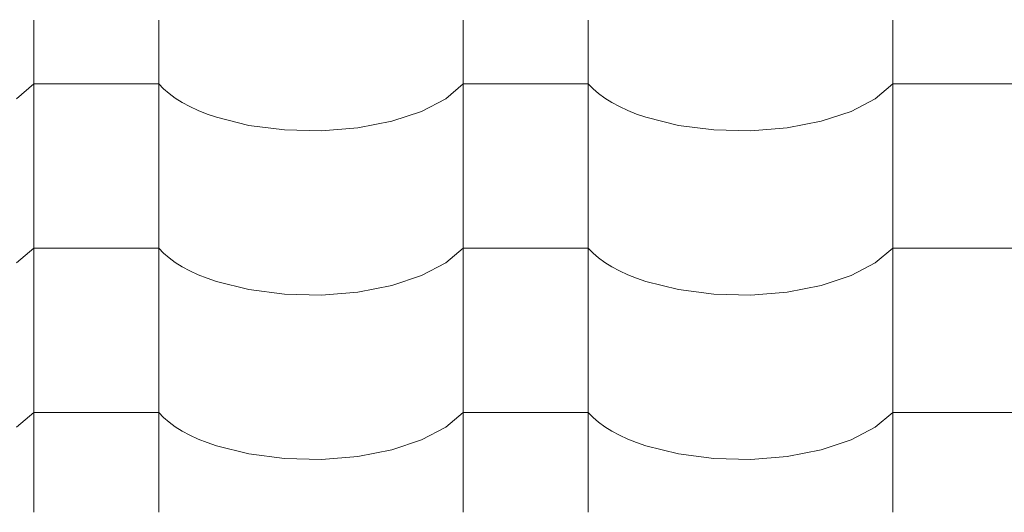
# Model space of a CAD drawing. Header units: millimetres. Extents: x -36478 to 31050, y -14811 to 11827.
# Tile 129 of 217: x -17397 to -17019, y 8220 to 8409. Entities that reach past the tile are written whole.
import ezdxf

# ---------------------------------------------------------------- set-up
doc = ezdxf.new("R2010")
doc.units = ezdxf.units.MM
doc.header["$MEASUREMENT"] = 0
doc.linetypes.add('Wipeout_Contour', pattern=[1000, 0, -1000])
doc.layers.add('Nové_Výplně - Povrchové', color=7, linetype='Continuous')

# ---------------------------------------------------------------- blocks, each defined once
blk = doc.blocks.new('*X13')
at = {"layer": 'Nové_Výplně - Povrchové', "color": 21, "linetype": 'Continuous', "lineweight": 20, "true_color": 0xffaaaa}
for p, q in [((-17391.72, 8408.82), (-17391.72, 8345.95)), ((-17343.69, 8408.82), (-17343.69, 8345.95)), ((-17226.72, 8408.82), (-17226.72, 8345.95)), ((-17178.69, 8408.82), (-17178.69, 8345.95)), ((-17061.72, 8408.82), (-17061.72, 8345.95)), ((-17398.39, 8378.6), (-17391.72, 8384.29)), ((-17367.71, 8384.29), (-17391.72, 8384.29)), ((-17343.69, 8384.29), (-17367.71, 8384.29)), ((-17343.69, 8384.29), (-17341.86, 8382.4)), ((-17233.39, 8378.6), (-17226.72, 8384.29)), ((-17202.71, 8384.29), (-17226.72, 8384.29)), ((-17178.69, 8384.29), (-17202.71, 8384.29)), ((-17178.69, 8384.29), (-17176.86, 8382.4)), ((-17068.39, 8378.6), (-17061.72, 8384.29)), ((-17037.71, 8384.29), (-17061.72, 8384.29)), ((-17013.69, 8384.29), (-17037.71, 8384.29)), ((-17341.86, 8382.4), (-17339.74, 8380.57)), ((-17339.74, 8380.57), (-17337.34, 8378.81)), ((-17176.86, 8382.4), (-17174.74, 8380.57)), ((-17174.74, 8380.57), (-17172.34, 8378.81)), ((-17337.34, 8378.81), (-17334.65, 8377.14)), ((-17334.65, 8377.14), (-17331.71, 8375.56)), ((-17331.71, 8375.56), (-17328.53, 8374.08)), ((-17242.7, 8373.74), (-17233.39, 8378.6)), ((-17172.34, 8378.81), (-17169.65, 8377.14)), ((-17169.65, 8377.14), (-17166.71, 8375.56)), ((-17166.71, 8375.56), (-17163.53, 8374.08)), ((-17077.7, 8373.74), (-17068.39, 8378.6)), ((-17328.53, 8374.08), (-17325.12, 8372.71)), ((-17325.12, 8372.71), (-17321.5, 8371.46)), ((-17254.18, 8369.94), (-17242.7, 8373.74)), ((-17163.53, 8374.08), (-17160.12, 8372.71)), ((-17160.12, 8372.71), (-17156.5, 8371.46)), ((-17089.18, 8369.94), (-17077.7, 8373.74)), ((-17321.5, 8371.46), (-17309.05, 8368.36)), ((-17309.05, 8368.36), (-17295.39, 8366.6)), ((-17267.24, 8367.42), (-17254.18, 8369.94)), ((-17156.5, 8371.46), (-17144.05, 8368.36)), ((-17144.05, 8368.36), (-17130.39, 8366.6)), ((-17102.24, 8367.42), (-17089.18, 8369.94)), ((-17295.39, 8366.6), (-17281.21, 8366.28)), ((-17281.21, 8366.28), (-17267.24, 8367.42)), ((-17130.39, 8366.6), (-17116.21, 8366.28)), ((-17116.21, 8366.28), (-17102.24, 8367.42)), ((-17391.72, 8345.72), (-17391.72, 8282.84)), ((-17343.69, 8345.72), (-17343.69, 8282.84)), ((-17226.72, 8345.72), (-17226.72, 8282.84)), ((-17178.69, 8345.72), (-17178.69, 8282.84)), ((-17061.72, 8345.72), (-17061.72, 8282.84)), ((-17398.39, 8315.5), (-17391.72, 8321.19)), ((-17367.71, 8321.19), (-17391.72, 8321.19)), ((-17343.69, 8321.19), (-17367.71, 8321.19)), ((-17343.69, 8321.19), (-17341.86, 8319.29)), ((-17341.86, 8319.29), (-17339.74, 8317.46)), ((-17233.39, 8315.5), (-17226.72, 8321.19)), ((-17202.71, 8321.19), (-17226.72, 8321.19)), ((-17178.69, 8321.19), (-17202.71, 8321.19)), ((-17178.69, 8321.19), (-17176.86, 8319.29)), ((-17176.86, 8319.29), (-17174.74, 8317.46)), ((-17068.39, 8315.5), (-17061.72, 8321.19)), ((-17037.71, 8321.19), (-17061.72, 8321.19)), ((-17013.69, 8321.19), (-17037.71, 8321.19)), ((-17339.74, 8317.46), (-17337.34, 8315.71)), ((-17337.34, 8315.71), (-17334.65, 8314.04)), ((-17242.7, 8310.63), (-17233.39, 8315.5)), ((-17174.74, 8317.46), (-17172.34, 8315.71)), ((-17172.34, 8315.71), (-17169.65, 8314.04)), ((-17077.7, 8310.63), (-17068.39, 8315.5)), ((-17334.65, 8314.04), (-17331.71, 8312.46)), ((-17331.71, 8312.46), (-17328.53, 8310.98)), ((-17169.65, 8314.04), (-17166.71, 8312.46)), ((-17166.71, 8312.46), (-17163.53, 8310.98)), ((-17328.53, 8310.98), (-17325.12, 8309.61)), ((-17325.12, 8309.61), (-17321.5, 8308.36)), ((-17321.5, 8308.36), (-17309.05, 8305.25)), ((-17254.18, 8306.84), (-17242.7, 8310.63)), ((-17163.53, 8310.98), (-17160.12, 8309.61)), ((-17160.12, 8309.61), (-17156.5, 8308.36)), ((-17156.5, 8308.36), (-17144.05, 8305.25)), ((-17089.18, 8306.84), (-17077.7, 8310.63)), ((-17309.05, 8305.25), (-17295.39, 8303.5)), ((-17295.39, 8303.5), (-17281.21, 8303.18)), ((-17281.21, 8303.18), (-17267.24, 8304.31)), ((-17267.24, 8304.31), (-17254.18, 8306.84)), ((-17144.05, 8305.25), (-17130.39, 8303.5)), ((-17130.39, 8303.5), (-17116.21, 8303.18)), ((-17116.21, 8303.18), (-17102.24, 8304.31)), ((-17102.24, 8304.31), (-17089.18, 8306.84)), ((-17391.72, 8282.61), (-17391.72, 8219.74)), ((-17343.69, 8282.61), (-17343.69, 8219.74)), ((-17226.72, 8282.61), (-17226.72, 8219.74)), ((-17178.69, 8282.61), (-17178.69, 8219.74)), ((-17061.72, 8282.61), (-17061.72, 8219.74)), ((-17398.39, 8252.39), (-17391.72, 8258.08)), ((-17367.71, 8258.08), (-17391.72, 8258.08)), ((-17343.69, 8258.08), (-17367.71, 8258.08)), ((-17343.69, 8258.08), (-17341.86, 8256.19)), ((-17341.86, 8256.19), (-17339.74, 8254.36)), ((-17339.74, 8254.36), (-17337.34, 8252.6)), ((-17233.39, 8252.39), (-17226.72, 8258.08)), ((-17202.71, 8258.08), (-17226.72, 8258.08)), ((-17178.69, 8258.08), (-17202.71, 8258.08)), ((-17178.69, 8258.08), (-17176.86, 8256.19)), ((-17176.86, 8256.19), (-17174.74, 8254.36)), ((-17174.74, 8254.36), (-17172.34, 8252.6)), ((-17068.39, 8252.39), (-17061.72, 8258.08)), ((-17037.71, 8258.08), (-17061.72, 8258.08)), ((-17013.69, 8258.08), (-17037.71, 8258.08)), ((-17337.34, 8252.6), (-17334.65, 8250.93)), ((-17334.65, 8250.93), (-17331.71, 8249.35)), ((-17242.7, 8247.53), (-17233.39, 8252.39)), ((-17172.34, 8252.6), (-17169.65, 8250.93)), ((-17169.65, 8250.93), (-17166.71, 8249.35)), ((-17077.7, 8247.53), (-17068.39, 8252.39)), ((-17331.71, 8249.35), (-17328.53, 8247.88)), ((-17328.53, 8247.88), (-17325.12, 8246.51)), ((-17254.18, 8243.73), (-17242.7, 8247.53)), ((-17166.71, 8249.35), (-17163.53, 8247.88)), ((-17163.53, 8247.88), (-17160.12, 8246.51)), ((-17089.18, 8243.73), (-17077.7, 8247.53)), ((-17325.12, 8246.51), (-17321.5, 8245.25)), ((-17321.5, 8245.25), (-17309.05, 8242.15)), ((-17267.24, 8241.21), (-17254.18, 8243.73)), ((-17160.12, 8246.51), (-17156.5, 8245.25)), ((-17156.5, 8245.25), (-17144.05, 8242.15)), ((-17102.24, 8241.21), (-17089.18, 8243.73)), ((-17309.05, 8242.15), (-17295.39, 8240.39)), ((-17295.39, 8240.39), (-17281.21, 8240.07)), ((-17281.21, 8240.07), (-17267.24, 8241.21)), ((-17144.05, 8242.15), (-17130.39, 8240.39)), ((-17130.39, 8240.39), (-17116.21, 8240.07)), ((-17116.21, 8240.07), (-17102.24, 8241.21))]:
    blk.add_line(p, q, dxfattribs=at)
blk = doc.blocks.new('výplň_6_1', base_point=(0, 0))
at = {"layer": 'Nové_Výplně - Povrchové', "color": 21, "linetype": 'Continuous', "lineweight": 20, "true_color": 0xffaaaa}
blk.add_blockref('*X13', (0, 0), dxfattribs=at)
blk = doc.blocks.new('*X4075')
at = {"layer": 'Nové_Výplně - Povrchové', "color": 21, "linetype": 'Continuous', "lineweight": 20, "true_color": 0xffaaaa}
for p, q in [((-17387.57, 8463.96), (-17380.03, 8446.85)), ((-17397.95, 8439.85), (-17418.57, 8439.85)), ((-17389.03, 8439.85), (-17397.95, 8439.85)), ((-17419.26, 8427.32), (-17418.96, 8439.55)), ((-17418.86, 8439.63), (-17411.32, 8422.51)), ((-17422.68, 8416.6), (-17419.26, 8427.32)), ((-17428.14, 8409.43), (-17422.68, 8416.6)), ((-17438.01, 8402.68), (-17432.12, 8406.33)), ((-17449.13, 8400.18), (-17438.01, 8402.68)), ((-17464.27, 8401.57), (-17461.84, 8400.89)), ((-17461.84, 8400.89), (-17449.13, 8400.18))]:
    blk.add_line(p, q, dxfattribs=at)
blk = doc.blocks.new('výplň_2037_1', base_point=(0, 0))
at = {"color": 254, "linetype": 'Wipeout_Contour', "lineweight": 0, "ltscale": 96734.240161}
blk.add_wipeout([(-17465.57, 8403.29), (-17463.97, 8401.18), (-17456.29, 8387.53), (-17329.32, 8486.29), (-17338.32, 8502.27)], dxfattribs=at).dxf.layer = 'Nové_Výplně - Povrchové'
at = {"layer": 'Nové_Výplně - Povrchové', "color": 21, "linetype": 'Continuous', "lineweight": 20, "true_color": 0xffaaaa}
blk.add_blockref('*X4075', (0, 0), dxfattribs=at)
blk = doc.blocks.new('*X4083')
at = {"layer": 'Nové_Výplně - Povrchové', "color": 21, "linetype": 'Continuous', "lineweight": 20, "true_color": 0xffaaaa}
for p, q in [((-17434.96, 8450.51), (-17434.96, 8427.1)), ((-17448.66, 8439.85), (-17434.96, 8439.85)), ((-17430.16, 8430.83), (-17434.96, 8439.85))]:
    blk.add_line(p, q, dxfattribs=at)
blk = doc.blocks.new('výplň_2041_1', base_point=(0, 0))
at = {"color": 254, "linetype": 'Wipeout_Contour', "lineweight": 0, "ltscale": 77418.466795}
blk.add_wipeout([(-17476.73, 8418.02), (-17465.57, 8403.29), (-17338.32, 8502.27), (-17349.47, 8517)], dxfattribs=at).dxf.layer = 'Nové_Výplně - Povrchové'
at = {"layer": 'Nové_Výplně - Povrchové', "color": 21, "linetype": 'Continuous', "lineweight": 20, "true_color": 0xffaaaa}
blk.add_blockref('*X4083', (0, 0), dxfattribs=at)

msp = doc.modelspace()

# ---------------------------------------------------------------- block references
at = {"layer": 'Nové_Výplně - Povrchové', "color": 21, "linetype": 'Continuous', "lineweight": 20, "true_color": 0xffaaaa}
msp.add_blockref('výplň_6_1', (0, 0), dxfattribs=at)

# ---------------------------------------------------------------- next in the draw order: block references
msp.add_blockref('výplň_2037_1', (0, 0), dxfattribs=at)

# ---------------------------------------------------------------- next in the draw order: block references
msp.add_blockref('výplň_2041_1', (0, 0), dxfattribs=at)

doc.saveas('drawing.dxf')
